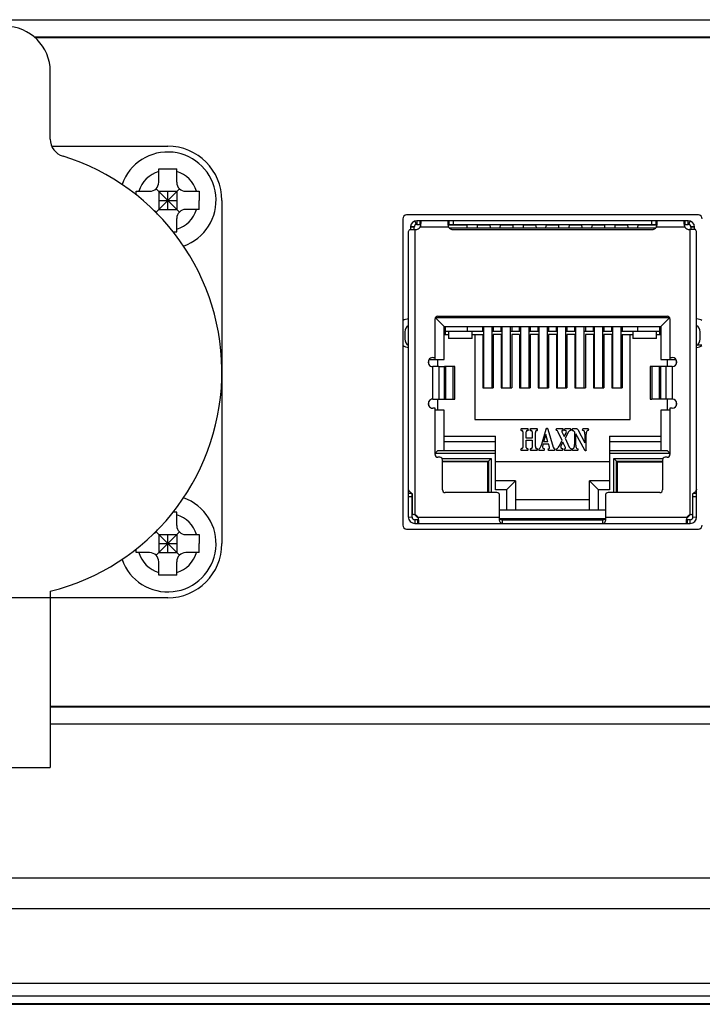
# Model space of a CAD drawing. Header units: millimetres. Extents: x 26 to 1030, y 460 to 962.
# Tile 2 of 15: x 96 to 134, y 522 to 577. Entities that reach past the tile are written whole.
import ezdxf

# ---------------------------------------------------------------- set-up
doc = ezdxf.new("R2010")
doc.units = ezdxf.units.MM
doc.header["$LTSCALE"] = 65.395
doc.layers.add('00_COMPONENTS', color=7, linetype='CONTINUOUS')

msp = doc.modelspace()

# ---------------------------------------------------------------- linework, layer by layer
at = {"layer": '00_COMPONENTS'}
for p, q in [((48.65, 576.95), (181.493, 576.95)), ((96.533, 575.995), (181.493, 575.995)), ((181.493, 575.95), (96.586, 575.95)), ((97.422, 570.344), (97.422, 574.084)), ((97.503, 569.95), (103.922, 569.95)), ((103.422, 567.95), (103.422, 568.69)), ((104.422, 567.95), (104.422, 568.69)), ((102.181, 567.45), (102.922, 567.45)), ((104.568, 566.303), (103.275, 567.596)), ((103.275, 566.303), (104.568, 567.596)), ((103.422, 567.45), (103.422, 566.45)), ((103.422, 567.45), (104.422, 567.45)), ((103.922, 566.45), (103.922, 567.45)), ((104.422, 567.45), (104.422, 566.45)), ((104.922, 567.45), (105.662, 567.45)), ((103.422, 566.95), (104.422, 566.95)), ((106.922, 566.95), (106.922, 547.95)), ((103.422, 566.45), (104.422, 566.45)), ((105.662, 566.45), (104.922, 566.45)), ((104.422, 565.209), (104.422, 565.95)), ((116.929, 565.925), (116.929, 548.975)), ((133.297, 566.142), (117.147, 566.142)), ((117.607, 565.804), (117.667, 565.613)), ((117.712, 565.82), (117.712, 565.62)), ((132.732, 565.82), (117.712, 565.82)), ((117.894, 565.62), (117.894, 565.82)), ((119.475, 565.82), (119.475, 565.62)), ((119.722, 565.82), (119.722, 565.62)), ((130.722, 565.62), (130.722, 565.82)), ((130.969, 565.62), (130.969, 565.82)), ((132.55, 565.82), (132.55, 565.62)), ((132.732, 565.62), (132.732, 565.82)), ((132.777, 565.612), (132.837, 565.803)), ((117.247, 549.42), (117.247, 565.2)), ((117.315, 565.335), (117.647, 565.335)), ((117.362, 565.47), (117.362, 565.335)), ((117.562, 565.47), (117.362, 565.47)), ((117.563, 565.484), (117.364, 565.503)), ((117.562, 565.335), (117.562, 565.47)), ((117.597, 565.335), (117.597, 549.544)), ((117.712, 565.62), (117.894, 565.62)), ((119.472, 565.47), (117.897, 565.47)), ((119.436, 565.59), (120.477, 565.59)), ((119.475, 565.62), (130.969, 565.62)), ((119.513, 565.42), (130.93, 565.42)), ((119.722, 565.335), (130.722, 565.335)), ((120.477, 565.59), (120.482, 565.42)), ((121.071, 565.42), (121.077, 565.59)), ((121.077, 565.59), (121.747, 565.59)), ((121.747, 565.59), (121.772, 565.42)), ((122.321, 565.42), (122.347, 565.59)), ((122.347, 565.59), (123.017, 565.59)), ((123.017, 565.59), (123.022, 565.42)), ((123.611, 565.42), (123.617, 565.59)), ((123.617, 565.59), (124.287, 565.59)), ((124.287, 565.59), (124.312, 565.42)), ((124.861, 565.42), (124.887, 565.59)), ((124.887, 565.59), (125.557, 565.59)), ((125.557, 565.59), (125.562, 565.42)), ((126.151, 565.42), (126.157, 565.59)), ((126.157, 565.59), (126.827, 565.59)), ((126.827, 565.59), (126.852, 565.42)), ((127.401, 565.42), (127.427, 565.59)), ((127.427, 565.59), (128.097, 565.59)), ((128.097, 565.59), (128.102, 565.42)), ((128.691, 565.42), (128.697, 565.59)), ((128.697, 565.59), (129.367, 565.59)), ((129.367, 565.59), (129.392, 565.42)), ((129.941, 565.42), (129.967, 565.59)), ((129.967, 565.59), (131.008, 565.59)), ((132.547, 565.47), (130.972, 565.47)), ((132.55, 565.62), (132.732, 565.62)), ((133.129, 565.335), (132.797, 565.335)), ((132.847, 549.544), (132.847, 565.335)), ((133.08, 565.503), (132.881, 565.484)), ((132.882, 565.47), (132.882, 565.335)), ((133.082, 565.47), (132.882, 565.47)), ((133.082, 565.335), (133.082, 565.47)), ((133.197, 549.42), (133.197, 565.2)), ((118.722, 558.14), (118.722, 560.383)), ((119.222, 559.97), (118.739, 560.452)), ((118.75, 560.47), (131.694, 560.47)), ((118.872, 560.533), (131.572, 560.533)), ((131.222, 559.97), (131.704, 560.452)), ((131.722, 560.383), (131.722, 558.14)), ((119.222, 558.14), (119.222, 559.97)), ((119.222, 559.97), (131.222, 559.97)), ((119.297, 559.52), (119.297, 559.97)), ((120.497, 559.97), (120.497, 559.71)), ((121.362, 559.71), (121.362, 559.97)), ((121.422, 556.57), (121.422, 559.97)), ((121.882, 556.57), (121.882, 559.97)), ((121.942, 559.97), (121.942, 559.71)), ((122.382, 559.71), (122.382, 559.97)), ((122.442, 556.57), (122.442, 559.97)), ((122.902, 556.57), (122.902, 559.97)), ((122.962, 559.97), (122.962, 559.71)), ((123.402, 559.71), (123.402, 559.97)), ((123.462, 556.57), (123.462, 559.97)), ((123.922, 556.57), (123.922, 559.97)), ((123.982, 559.97), (123.982, 559.71)), ((124.422, 559.71), (124.422, 559.97)), ((124.482, 556.57), (124.482, 559.97)), ((124.942, 556.57), (124.942, 559.97)), ((125.002, 559.97), (125.002, 559.71)), ((125.442, 559.71), (125.442, 559.97)), ((125.502, 556.57), (125.502, 559.97)), ((125.962, 556.57), (125.962, 559.97)), ((126.022, 559.97), (126.022, 559.71)), ((126.462, 559.71), (126.462, 559.97)), ((126.522, 556.57), (126.522, 559.97)), ((126.982, 556.57), (126.982, 559.97)), ((127.042, 559.97), (127.042, 559.71)), ((127.482, 559.71), (127.482, 559.97)), ((127.542, 556.57), (127.542, 559.97)), ((128.002, 556.57), (128.002, 559.97)), ((128.062, 559.97), (128.062, 559.71)), ((128.502, 559.71), (128.502, 559.97)), ((128.562, 556.57), (128.562, 559.97)), ((129.022, 556.57), (129.022, 559.97)), ((129.082, 559.97), (129.082, 559.71)), ((129.947, 559.71), (129.947, 559.97)), ((131.147, 559.97), (131.147, 559.52)), ((131.222, 559.97), (131.222, 558.14)), ((117.047, 559.67), (117.047, 559.27)), ((119.222, 559.52), (119.472, 559.52)), ((119.297, 559.71), (121.422, 559.71)), ((119.472, 559.71), (119.472, 559.31)), ((120.772, 559.31), (119.472, 559.31)), ((120.772, 559.31), (120.772, 559.71)), ((120.772, 559.52), (121.362, 559.52)), ((120.922, 559.52), (120.922, 554.82)), ((121.362, 559.52), (121.362, 556.57)), ((121.882, 559.71), (122.442, 559.71)), ((121.942, 559.52), (121.942, 556.57)), ((122.382, 559.52), (121.942, 559.52)), ((122.382, 559.52), (122.382, 556.57)), ((122.902, 559.71), (123.462, 559.71)), ((122.962, 559.52), (122.962, 556.57)), ((123.402, 559.52), (122.962, 559.52)), ((123.402, 559.52), (123.402, 556.57)), ((123.922, 559.71), (124.482, 559.71)), ((123.982, 559.52), (123.982, 556.57)), ((124.422, 559.52), (123.982, 559.52)), ((124.422, 559.52), (124.422, 556.57)), ((124.942, 559.71), (125.502, 559.71)), ((125.002, 559.52), (125.002, 556.57)), ((125.442, 559.52), (125.002, 559.52)), ((125.442, 559.52), (125.442, 556.57)), ((125.962, 559.71), (126.522, 559.71)), ((126.022, 559.52), (126.022, 556.57)), ((126.462, 559.52), (126.022, 559.52)), ((126.462, 559.52), (126.462, 556.57)), ((126.982, 559.71), (127.542, 559.71)), ((127.042, 559.52), (127.042, 556.57)), ((127.482, 559.52), (127.042, 559.52)), ((127.482, 559.52), (127.482, 556.57)), ((128.002, 559.71), (128.562, 559.71)), ((128.062, 559.52), (128.062, 556.57)), ((128.502, 559.52), (128.062, 559.52)), ((128.502, 559.52), (128.502, 556.57)), ((129.022, 559.71), (131.147, 559.71)), ((129.082, 559.52), (129.082, 556.57)), ((129.082, 559.52), (129.672, 559.52)), ((129.522, 554.82), (129.522, 559.52)), ((129.672, 559.71), (129.672, 559.31)), ((130.972, 559.31), (129.672, 559.31)), ((130.972, 559.31), (130.972, 559.71)), ((130.972, 559.52), (131.222, 559.52)), ((133.397, 559.27), (133.397, 559.67)), ((133.236, 558.95), (133.497, 558.95)), ((118.372, 557.876), (118.372, 558.113)), ((118.388, 558.14), (119.222, 558.14)), ((118.591, 558.245), (118.722, 558.245)), ((118.872, 557.745), (118.872, 558.14)), ((131.222, 558.14), (132.056, 558.14)), ((131.572, 558.14), (131.572, 557.745)), ((131.722, 558.245), (131.852, 558.245)), ((132.072, 558.113), (132.072, 557.876)), ((118.591, 555.945), (118.591, 557.745)), ((118.872, 557.745), (118.591, 557.745)), ((118.938, 557.745), (118.872, 557.745)), ((118.938, 557.745), (118.938, 555.945)), ((118.938, 557.745), (119.245, 557.745)), ((119.245, 555.945), (119.245, 557.745)), ((119.822, 557.745), (119.245, 557.745)), ((119.298, 557.745), (119.298, 555.945)), ((119.732, 555.945), (119.732, 557.745)), ((119.822, 555.945), (119.822, 557.745)), ((130.622, 557.745), (130.622, 555.945)), ((130.711, 557.745), (130.622, 557.745)), ((130.711, 557.745), (130.711, 555.945)), ((131.852, 557.745), (130.711, 557.745)), ((131.146, 555.945), (131.146, 557.745)), ((131.199, 557.745), (131.199, 555.945)), ((131.506, 555.945), (131.506, 557.745)), ((131.852, 557.745), (131.852, 555.945)), ((121.362, 556.57), (121.942, 556.57)), ((122.382, 556.57), (122.962, 556.57)), ((123.402, 556.57), (123.982, 556.57)), ((124.422, 556.57), (125.002, 556.57)), ((125.442, 556.57), (126.022, 556.57)), ((126.462, 556.57), (127.042, 556.57)), ((127.482, 556.57), (128.062, 556.57)), ((128.502, 556.57), (129.082, 556.57)), ((118.591, 555.945), (118.872, 555.945)), ((118.872, 555.34), (118.872, 555.945)), ((118.872, 555.945), (118.938, 555.945)), ((118.938, 555.945), (119.245, 555.945)), ((119.245, 555.945), (119.822, 555.945)), ((130.622, 555.945), (130.711, 555.945)), ((131.852, 555.945), (130.711, 555.945)), ((131.572, 555.945), (131.572, 555.34)), ((118.372, 555.576), (118.372, 555.813)), ((118.722, 555.445), (118.591, 555.445)), ((118.722, 552.877), (118.722, 555.445)), ((131.852, 555.445), (131.722, 555.445)), ((131.722, 555.445), (131.722, 552.877)), ((132.072, 555.813), (132.072, 555.576)), ((119.222, 555.34), (118.722, 555.34)), ((119.222, 553.1), (119.222, 555.34)), ((120.922, 554.82), (129.522, 554.82)), ((131.722, 555.34), (131.222, 555.34)), ((131.222, 555.34), (131.222, 553.1)), ((123.47, 554.279), (123.47, 554.229)), ((123.86, 554.297), (123.484, 554.297)), ((123.879, 554.228), (123.879, 554.285)), ((123.982, 554.285), (123.982, 554.228)), ((124.378, 554.297), (124.001, 554.297)), ((124.392, 554.229), (124.392, 554.279)), ((124.623, 553.449), (124.867, 554.288)), ((124.871, 554.304), (124.867, 554.288)), ((124.94, 554.319), (124.891, 554.32)), ((124.95, 554.319), (124.94, 554.319)), ((124.964, 554.292), (125.256, 553.294)), ((125.428, 554.272), (125.428, 554.224)), ((125.792, 554.297), (125.436, 554.297)), ((125.815, 554.272), (125.81, 554.293)), ((125.815, 554.24), (125.815, 554.272)), ((125.885, 554.29), (125.884, 554.271)), ((125.884, 554.271), (125.884, 554.239)), ((126.219, 554.297), (125.914, 554.297)), ((126.219, 554.297), (126.228, 554.288)), ((126.229, 554.272), (126.228, 554.288)), ((126.229, 554.224), (126.229, 554.272)), ((126.31, 554.274), (126.31, 554.24)), ((126.568, 554.297), (126.323, 554.297)), ((126.888, 554.275), (126.888, 554.242)), ((127.196, 554.297), (126.904, 554.297)), ((127.212, 554.233), (127.212, 554.275)), ((119.222, 553.89), (122.072, 553.89)), ((122.072, 550.92), (122.072, 553.89)), ((123.47, 554.229), (123.482, 554.211)), ((123.482, 554.212), (123.512, 554.209)), ((123.512, 554.209), (123.534, 554.208)), ((123.579, 554.14), (123.579, 553.277)), ((123.77, 554.096), (123.771, 554.14)), ((123.77, 553.781), (123.77, 554.096)), ((124.091, 553.781), (123.77, 553.781)), ((123.82, 554.208), (123.861, 554.212)), ((124, 554.212), (124.042, 554.208)), ((124.091, 554.14), (124.091, 554.096)), ((124.091, 554.096), (124.091, 553.781)), ((124.282, 553.323), (124.282, 554.094)), ((124.328, 554.208), (124.35, 554.209)), ((124.35, 554.209), (124.38, 554.212)), ((124.392, 554.229), (124.38, 554.212)), ((124.85, 553.993), (124.732, 553.576)), ((124.968, 553.576), (124.85, 553.993)), ((125.428, 554.224), (125.433, 554.212)), ((125.757, 553.651), (125.527, 554.127)), ((125.744, 554.139), (125.873, 553.87)), ((125.761, 554.211), (125.808, 554.212)), ((125.815, 554.24), (125.808, 554.212)), ((125.873, 553.87), (125.969, 554.056)), ((126.109, 554.14), (125.914, 553.785)), ((125.914, 553.785), (126.149, 553.292)), ((126.229, 554.224), (126.218, 554.212)), ((126.318, 554.216), (126.31, 554.24)), ((126.318, 554.216), (126.335, 554.212)), ((126.436, 554.128), (126.436, 553.436)), ((127.009, 553.116), (126.508, 554.032)), ((126.508, 553.407), (126.508, 554.032)), ((126.619, 554.261), (127.014, 553.533)), ((127.014, 554), (127.014, 553.533)), ((127.086, 553.116), (127.086, 553.999)), ((127.182, 554.206), (127.165, 554.202)), ((127.212, 554.233), (127.205, 554.212)), ((128.372, 553.89), (131.222, 553.89)), ((128.372, 553.89), (128.372, 550.92)), ((122.072, 553.59), (119.222, 553.59)), ((123.47, 553.188), (123.482, 553.205)), ((123.47, 553.188), (123.47, 553.138)), ((123.512, 553.208), (123.482, 553.205)), ((123.534, 553.209), (123.512, 553.208)), ((123.77, 553.322), (123.77, 553.674)), ((123.77, 553.674), (124.091, 553.674)), ((123.771, 553.278), (123.77, 553.322)), ((123.861, 553.205), (123.82, 553.208)), ((123.879, 553.132), (123.879, 553.188)), ((123.982, 553.188), (123.982, 553.132)), ((124.042, 553.208), (124, 553.205)), ((124.091, 553.674), (124.091, 553.322)), ((124.091, 553.322), (124.091, 553.278)), ((124.351, 553.208), (124.328, 553.209)), ((124.382, 553.205), (124.351, 553.208)), ((124.382, 553.205), (124.392, 553.187)), ((124.392, 553.138), (124.392, 553.187)), ((124.466, 553.189), (124.478, 553.205)), ((124.466, 553.189), (124.466, 553.126)), ((124.478, 553.205), (124.508, 553.222)), ((124.702, 553.468), (124.679, 553.384)), ((124.702, 553.468), (125, 553.468)), ((124.705, 553.229), (124.786, 553.198)), ((124.968, 553.576), (124.732, 553.576)), ((124.787, 553.184), (124.786, 553.198)), ((124.787, 553.129), (124.787, 553.184)), ((124.98, 553.2), (124.975, 553.18)), ((124.975, 553.18), (124.975, 553.144)), ((124.989, 553.205), (124.98, 553.2)), ((124.989, 553.205), (125.036, 553.215)), ((125.051, 553.294), (125, 553.468)), ((125.051, 553.294), (125.055, 553.28)), ((125.357, 553.185), (125.352, 553.205)), ((125.357, 553.141), (125.357, 553.185)), ((125.586, 553.336), (125.757, 553.651)), ((125.796, 553.565), (125.691, 553.368)), ((125.791, 553.2), (125.777, 553.205)), ((125.792, 553.18), (125.791, 553.2)), ((125.792, 553.144), (125.792, 553.18)), ((125.918, 553.312), (125.796, 553.565)), ((125.866, 553.195), (125.876, 553.205)), ((125.866, 553.195), (125.866, 553.137)), ((125.876, 553.205), (125.922, 553.212)), ((125.942, 553.239), (125.942, 553.242)), ((126.262, 553.205), (126.25, 553.21)), ((126.267, 553.134), (126.267, 553.18)), ((126.311, 553.192), (126.31, 553.143)), ((126.311, 553.192), (126.323, 553.205)), ((126.323, 553.205), (126.368, 553.218)), ((126.575, 553.217), (126.624, 553.205)), ((126.634, 553.144), (126.634, 553.183)), ((131.222, 553.59), (128.372, 553.59)), ((118.722, 552.95), (118.872, 553.1)), ((118.722, 552.95), (122.072, 552.95)), ((118.872, 553.1), (122.072, 553.1)), ((118.982, 552.727), (118.872, 552.727)), ((119.099, 552.67), (121.832, 552.67)), ((121.682, 552.52), (121.832, 552.67)), ((121.832, 552.67), (121.832, 550.77)), ((123.484, 553.12), (123.86, 553.12)), ((123.879, 553.132), (123.86, 553.12)), ((124.001, 553.12), (123.982, 553.132)), ((124.001, 553.12), (124.38, 553.12)), ((124.466, 553.126), (124.477, 553.12)), ((124.477, 553.12), (124.49, 553.12)), ((124.49, 553.12), (124.76, 553.12)), ((124.995, 553.12), (125.34, 553.12)), ((125.428, 553.174), (125.428, 553.147)), ((125.442, 553.12), (125.779, 553.12)), ((125.791, 553.132), (125.779, 553.12)), ((125.791, 553.132), (125.792, 553.144)), ((125.877, 553.12), (125.866, 553.137)), ((125.877, 553.12), (126.256, 553.12)), ((126.267, 553.134), (126.256, 553.12)), ((126.324, 553.12), (126.621, 553.12)), ((127.017, 553.104), (127.009, 553.116)), ((127.031, 553.097), (127.017, 553.104)), ((127.031, 553.097), (127.069, 553.097)), ((128.372, 553.1), (131.572, 553.1)), ((128.372, 552.95), (131.722, 552.95)), ((128.762, 552.52), (128.612, 552.67)), ((128.612, 552.67), (131.344, 552.67)), ((128.612, 550.77), (128.612, 552.67)), ((131.572, 552.727), (131.462, 552.727)), ((131.572, 553.1), (131.722, 552.95)), ((119.132, 550.92), (119.132, 552.577)), ((119.132, 552.52), (121.682, 552.52)), ((121.632, 552.47), (119.132, 552.47)), ((119.548, 552.47), (119.582, 552.52)), ((119.582, 552.47), (119.582, 552.52)), ((120.616, 552.47), (120.582, 552.52)), ((120.582, 552.52), (120.582, 552.47)), ((121.632, 552.47), (121.632, 550.77)), ((121.682, 552.464), (121.632, 552.464)), ((121.678, 552.464), (121.682, 552.52)), ((121.682, 552.52), (121.682, 550.77)), ((122.072, 552.5), (128.372, 552.5)), ((128.762, 552.52), (131.312, 552.52)), ((128.762, 550.77), (128.762, 552.52)), ((128.762, 552.519), (128.766, 552.464)), ((128.812, 552.464), (128.762, 552.464)), ((128.812, 552.47), (131.312, 552.47)), ((128.812, 550.77), (128.812, 552.47)), ((129.828, 552.47), (129.862, 552.52)), ((129.862, 552.47), (129.862, 552.52)), ((130.896, 552.47), (130.862, 552.52)), ((130.862, 552.52), (130.862, 552.47)), ((131.312, 552.577), (131.312, 550.92)), ((123.172, 551.42), (122.072, 551.42)), ((123.172, 551.42), (122.672, 550.92)), ((123.172, 551.42), (123.172, 549.82)), ((127.272, 551.42), (127.772, 550.92)), ((128.372, 551.42), (127.272, 551.42)), ((127.272, 549.82), (127.272, 551.42)), ((117.247, 550.747), (117.413, 550.747)), ((117.447, 550.535), (117.247, 550.535)), ((117.447, 549.42), (117.447, 550.724)), ((117.476, 549.554), (117.476, 550.704)), ((122.142, 550.77), (119.282, 550.77)), ((122.672, 550.92), (122.072, 550.92)), ((122.292, 549.22), (122.292, 550.62)), ((122.672, 550.92), (122.672, 549.82)), ((128.372, 550.92), (127.772, 550.92)), ((127.772, 549.82), (127.772, 550.92)), ((128.152, 550.62), (128.152, 549.22)), ((131.162, 550.77), (128.302, 550.77)), ((132.967, 550.704), (132.967, 549.554)), ((132.997, 549.42), (132.997, 550.724)), ((133.197, 550.535), (132.997, 550.535)), ((133.03, 550.747), (133.197, 550.747)), ((123.172, 550.4), (127.272, 550.4)), ((104.422, 548.95), (104.422, 549.69)), ((117.447, 549.41), (117.247, 549.398)), ((117.772, 549.42), (122.292, 549.42)), ((122.292, 549.82), (122.672, 549.82)), ((122.672, 549.82), (127.772, 549.82)), ((127.772, 549.82), (128.152, 549.82)), ((128.152, 549.42), (132.672, 549.42)), ((132.997, 549.807), (132.967, 549.807)), ((133.196, 549.398), (132.996, 549.41)), ((117.597, 549.27), (117.597, 549.07)), ((117.769, 549.27), (117.597, 549.27)), ((117.597, 549.07), (132.847, 549.07)), ((117.769, 549.07), (117.769, 549.27)), ((128.148, 549.32), (122.296, 549.32)), ((122.442, 549.27), (122.442, 549.07)), ((122.442, 549.27), (128.002, 549.27)), ((128.002, 549.07), (128.002, 549.27)), ((132.847, 549.27), (132.675, 549.27)), ((132.675, 549.27), (132.675, 549.07)), ((132.847, 549.07), (132.847, 549.27)), ((104.568, 547.303), (103.275, 548.596)), ((103.275, 547.303), (104.568, 548.596)), ((103.422, 548.45), (103.422, 547.45)), ((103.422, 548.45), (104.422, 548.45)), ((103.922, 547.45), (103.922, 548.45)), ((104.422, 548.45), (104.422, 547.45)), ((104.922, 548.45), (105.662, 548.45)), ((117.147, 548.757), (133.297, 548.757)), ((103.422, 547.95), (104.422, 547.95)), ((102.922, 547.45), (102.181, 547.45)), ((103.422, 547.45), (104.422, 547.45)), ((105.662, 547.45), (104.922, 547.45)), ((103.422, 546.209), (103.422, 546.95)), ((104.422, 546.209), (104.422, 546.95)), ((97.422, 545.315), (97.422, 535.558)), ((97.422, 544.95), (91.422, 544.95)), ((103.922, 544.95), (97.422, 544.95)), ((97.422, 538.95), (181.493, 538.95)), ((181.493, 538.904), (97.422, 538.904)), ((181.493, 537.95), (97.422, 537.95)), ((91.422, 535.558), (97.422, 535.558)), ((45.496, 529.444), (196.148, 529.444)), ((45.496, 527.747), (196.148, 527.747)), ((194.707, 523.599), (46.936, 523.599)), ((194.707, 522.899), (46.936, 522.899)), ((199.82, 522.471), (41.823, 522.471)), ((42.064, 522.45), (199.579, 522.45))]:
    msp.add_line(p, q, dxfattribs=at)
for centre, radius, start, end in [((94.922, 574.084), 2.5, 0, 90), ((98.422, 570.344), 1, 180, 252.7647), ((103.922, 566.95), 2.675, 289.0512, 160.9535), ((103.922, 566.95), 3, 0, 90), ((94.422, 557.45), 12.5, 283.8865, 72.7647), ((103.922, 566.95), 1.675, 107.368, 162.632), ((103.922, 566.95), 1.675, 17.368, 72.632), ((102.922, 567.95), 0.5, 270, 0), ((104.922, 567.95), 0.5, 180, 270), ((90.736, 566.957), 14.935, 358.0525, 359.971), ((102.922, 565.95), 0.5, 28.296, 61.7185), ((103.922, 566.95), 1.675, 287.368, 342.632), ((104.922, 565.95), 0.5, 90, 180), ((117.147, 565.925), 0.217, 90, 180), ((117.712, 565.47), 0.35, 89.9997, 174.4704), ((132.732, 565.47), 0.35, 359.9997, 89.9997), ((133.297, 565.925), 0.217, 0, 90), ((104.07, 575.951), 10.748, 270.8237, 271.875), ((117.712, 565.47), 0.35, 174.4736, 179.9958), ((117.712, 565.47), 0.15, 89.9997, 179.9997), ((117.647, 565.635), 0.3, 269.9997, 326.4909), ((117.209, 565.74), 0.74, 349.6396, 350.6708), ((120.16, 565.74), 0.74, 189.33, 190.359), ((119.722, 565.635), 0.3, 213.5085, 269.9997), ((130.722, 565.635), 0.3, 269.9997, 326.4909), ((130.284, 565.739), 0.74, 349.6396, 350.6708), ((133.235, 565.74), 0.74, 189.33, 190.359), ((132.797, 565.635), 0.3, 213.5085, 269.9997), ((132.732, 565.47), 0.15, 359.9997, 89.9997), ((117.347, 559.6), 0.8, 97.1807, 119.9946), ((118.872, 560.383), 0.15, 89.9997, 179.9997), ((131.572, 560.383), 0.15, 359.9997, 89.9997), ((133.097, 559.6), 0.8, 59.9966, 82.8006), ((117.447, 559.67), 0.4, 120, 179.9997), ((132.997, 559.67), 0.4, 359.9997, 59.9994), ((117.447, 559.27), 0.4, 179.9997, 239.9994), ((132.997, 559.27), 0.4, 300, 359.9997), ((117.347, 559.6), 0.8, 240.0054, 262.8188), ((133.097, 559.6), 0.8, 277.1989, 300.0034), ((118.591, 557.995), 0.25, 89.9997, 269.9997), ((131.852, 557.995), 0.25, 269.9997, 89.9997), ((118.591, 555.695), 0.25, 89.9997, 269.9997), ((131.852, 555.695), 0.25, 269.9997, 89.9997), ((126.1, 554.597), 0.404, 282.6004, 284.2219), ((118.872, 552.877), 0.15, 179.9997, 269.9997), ((118.982, 552.577), 0.15, 359.9997, 89.9997), ((131.462, 552.577), 0.15, 89.9997, 179.9997), ((131.572, 552.877), 0.15, 269.9997, 359.9997), ((103.922, 547.95), 2.675, 199.061, 70.9644), ((118.372, 552.094), 1.654, 235.4973, 235.9596), ((118.571, 552.389), 2.009, 235.9802, 236.9962), ((119.282, 550.92), 0.15, 179.9997, 269.9997), ((122.142, 550.62), 0.15, 359.9997, 89.9997), ((128.302, 550.62), 0.15, 89.9997, 179.9997), ((131.162, 550.92), 0.15, 269.9997, 359.9997), ((131.873, 552.389), 2.009, 303.0034, 304.0192), ((132.034, 552.148), 1.72, 304.0436, 304.1652), ((104.07, 538.953), 10.743, 88.1248, 89.1746), ((103.922, 547.95), 1.675, 17.368, 72.632), ((117.597, 549.42), 0.35, 179.9997, 269.9998), ((117.597, 549.42), 0.15, 179.9997, 270), ((117.522, 549.254), 0.3, 33.5085, 75.5222), ((118.037, 549.82), 0.5, 214.6768, 239.5054), ((117.196, 549.187), 0.621, 18.9652, 21.9787), ((133.248, 549.187), 0.622, 158.0206, 161.0304), ((132.407, 549.82), 0.5, 300.4989, 325.3216), ((132.922, 549.254), 0.3, 104.4772, 146.4909), ((132.847, 549.42), 0.35, 269.9997, 359.9997), ((132.847, 549.42), 0.15, 269.9996, 359.9997), ((104.922, 548.95), 0.5, 180, 270), ((117.147, 548.975), 0.217, 180, 270), ((117.083, 549.15), 0.74, 9.3301, 10.3594), ((133.36, 549.15), 0.74, 169.6391, 170.6698), ((133.297, 548.975), 0.217, 270, 0), ((102.922, 548.95), 0.5, 298.2314, 331.7743), ((103.922, 547.95), 3, 270, 0), ((90.736, 547.957), 14.935, 358.0525, 359.971), ((103.922, 547.95), 1.675, 197.368, 252.632), ((102.922, 546.95), 0.5, 0, 90), ((103.922, 547.95), 1.675, 287.368, 342.632), ((104.922, 546.95), 0.5, 90, 180)]:
    msp.add_arc(centre, radius, start, end, dxfattribs=at)
for points, knots in [([(103.422, 568.69), (103.588, 568.696), (103.922, 568.698), (104.255, 568.696), (104.422, 568.69)], [0, 0, 0, 0, 0.5, 1, 1, 1, 1]), ([(105.662, 567.45), (105.665, 567.366), (105.667, 567.2), (105.671, 567.033), (105.671, 566.95)], [0, 0, 0, 0, 0.499961, 1, 1, 1, 1]), ([(117.947, 565.715), (117.947, 565.73), (117.945, 565.757), (117.937, 565.791), (117.92, 565.816), (117.902, 565.82), (117.894, 565.82)], [0, 0, 0, 0, 0.349275, 0.614518, 0.811931, 1, 1, 1, 1]), ([(117.938, 565.62), (117.94, 565.628), (117.944, 565.66), (117.947, 565.691), (117.947, 565.715)], [0, 0, 0, 0, 0.271154, 1, 1, 1, 1]), ([(119.475, 565.82), (119.467, 565.82), (119.449, 565.816), (119.431, 565.791), (119.423, 565.757), (119.422, 565.73), (119.422, 565.715)], [0, 0, 0, 0, 0.188081, 0.385487, 0.650727, 1, 1, 1, 1]), ([(119.422, 565.715), (119.422, 565.707), (119.423, 565.676), (119.426, 565.644), (119.43, 565.62)], [0, 0, 0, 0, 0.227281, 1, 1, 1, 1]), ([(131.022, 565.714), (131.022, 565.73), (131.02, 565.756), (131.012, 565.791), (130.995, 565.815), (130.977, 565.82), (130.969, 565.82)], [0, 0, 0, 0, 0.349275, 0.614518, 0.811931, 1, 1, 1, 1]), ([(131.013, 565.62), (131.015, 565.628), (131.019, 565.66), (131.022, 565.691), (131.022, 565.714)], [0, 0, 0, 0, 0.271154, 1, 1, 1, 1]), ([(132.55, 565.82), (132.542, 565.82), (132.524, 565.815), (132.506, 565.791), (132.498, 565.756), (132.497, 565.73), (132.497, 565.714)], [0, 0, 0, 0, 0.188081, 0.385487, 0.650727, 1, 1, 1, 1]), ([(132.497, 565.714), (132.497, 565.707), (132.498, 565.675), (132.501, 565.644), (132.505, 565.62)], [0, 0, 0, 0, 0.227281, 1, 1, 1, 1]), ([(117.247, 565.2), (117.247, 565.223), (117.262, 565.275), (117.295, 565.315), (117.315, 565.335)], [0, 0, 0, 0, 0.452688, 1, 1, 1, 1]), ([(117.936, 565.606), (117.934, 565.609), (117.922, 565.618), (117.906, 565.62), (117.894, 565.62)], [0, 0, 0, 0, 0.225515, 1, 1, 1, 1]), ([(117.897, 565.47), (117.902, 565.481), (117.918, 565.525), (117.93, 565.572), (117.936, 565.607)], [0, 0, 0, 0, 0.255804, 1, 1, 1, 1]), ([(119.475, 565.62), (119.47, 565.62), (119.456, 565.619), (119.44, 565.614), (119.433, 565.606)], [0, 0, 0, 0, 0.286564, 1, 1, 1, 1]), ([(119.433, 565.607), (119.435, 565.595), (119.444, 565.549), (119.458, 565.503), (119.472, 565.47)], [0, 0, 0, 0, 0.241434, 1, 1, 1, 1]), ([(131.011, 565.606), (131.009, 565.609), (130.997, 565.618), (130.981, 565.62), (130.969, 565.62)], [0, 0, 0, 0, 0.225515, 1, 1, 1, 1]), ([(130.972, 565.47), (130.977, 565.481), (130.993, 565.525), (131.005, 565.572), (131.011, 565.606)], [0, 0, 0, 0, 0.255804, 1, 1, 1, 1]), ([(132.55, 565.62), (132.545, 565.62), (132.531, 565.619), (132.515, 565.614), (132.508, 565.606)], [0, 0, 0, 0, 0.286564, 1, 1, 1, 1]), ([(132.508, 565.606), (132.51, 565.595), (132.519, 565.549), (132.533, 565.503), (132.547, 565.47)], [0, 0, 0, 0, 0.241434, 1, 1, 1, 1]), ([(133.197, 565.2), (133.197, 565.223), (133.182, 565.275), (133.148, 565.315), (133.129, 565.335)], [0, 0, 0, 0, 0.452689, 1, 1, 1, 1]), ([(117.436, 550.731), (117.409, 550.75), (117.36, 550.785), (117.299, 550.842), (117.258, 550.901), (117.247, 550.945), (117.247, 550.965)], [0, 0, 0, 0, 0.313512, 0.583296, 0.807537, 1, 1, 1, 1]), ([(133.197, 550.965), (133.197, 550.944), (133.185, 550.9), (133.142, 550.839), (133.078, 550.781), (133.028, 550.744), (133, 550.726)], [0, 0, 0, 0, 0.191248, 0.415275, 0.685748, 1, 1, 1, 1]), ([(117.597, 549.544), (117.587, 549.546), (117.547, 549.551), (117.506, 549.554), (117.476, 549.554)], [0, 0, 0, 0, 0.254938, 1, 1, 1, 1]), ([(117.811, 549.283), (117.809, 549.291), (117.802, 549.327), (117.792, 549.363), (117.783, 549.389)], [0, 0, 0, 0, 0.241949, 1, 1, 1, 1]), ([(132.66, 549.389), (132.657, 549.38), (132.646, 549.345), (132.637, 549.309), (132.633, 549.283)], [0, 0, 0, 0, 0.256415, 1, 1, 1, 1]), ([(132.967, 549.554), (132.957, 549.554), (132.917, 549.553), (132.877, 549.549), (132.847, 549.544)], [0, 0, 0, 0, 0.243254, 1, 1, 1, 1]), ([(117.811, 549.283), (117.809, 549.28), (117.796, 549.271), (117.781, 549.27), (117.769, 549.27)], [0, 0, 0, 0, 0.225501, 1, 1, 1, 1]), ([(117.769, 549.07), (117.777, 549.07), (117.795, 549.074), (117.812, 549.098), (117.82, 549.133), (117.822, 549.159), (117.822, 549.175)], [0, 0, 0, 0, 0.18808, 0.385483, 0.650725, 1, 1, 1, 1]), ([(117.822, 549.175), (117.822, 549.182), (117.821, 549.214), (117.817, 549.245), (117.813, 549.27)], [0, 0, 0, 0, 0.227285, 1, 1, 1, 1]), ([(122.292, 549.22), (122.292, 549.2), (122.299, 549.162), (122.332, 549.112), (122.381, 549.078), (122.421, 549.07), (122.442, 549.07)], [0, 0, 0, 0, 0.245894, 0.489654, 0.738287, 1, 1, 1, 1]), ([(122.442, 549.27), (122.41, 549.27), (122.364, 549.275), (122.316, 549.297), (122.3, 549.312), (122.296, 549.32)], [0, 0, 0, 0, 0.606745, 0.831786, 1, 1, 1, 1]), ([(128.148, 549.32), (128.143, 549.31), (128.123, 549.294), (128.074, 549.274), (128.031, 549.27), (128.002, 549.27)], [0, 0, 0, 0, 0.203455, 0.447995, 1, 1, 1, 1]), ([(128.002, 549.07), (128.036, 549.07), (128.092, 549.09), (128.133, 549.142), (128.149, 549.183), (128.151, 549.207), (128.152, 549.22)], [0, 0, 0, 0, 0.442026, 0.694541, 0.837108, 1, 1, 1, 1]), ([(132.63, 549.269), (132.629, 549.261), (132.624, 549.23), (132.622, 549.198), (132.622, 549.175)], [0, 0, 0, 0, 0.27116, 1, 1, 1, 1]), ([(132.622, 549.175), (132.622, 549.159), (132.623, 549.133), (132.631, 549.098), (132.649, 549.074), (132.666, 549.07), (132.675, 549.07)], [0, 0, 0, 0, 0.349275, 0.614515, 0.811927, 1, 1, 1, 1]), ([(132.633, 549.283), (132.635, 549.28), (132.647, 549.271), (132.663, 549.27), (132.675, 549.27)], [0, 0, 0, 0, 0.225511, 1, 1, 1, 1]), ([(105.662, 548.45), (105.665, 548.366), (105.667, 548.2), (105.671, 548.033), (105.671, 547.95)], [0, 0, 0, 0, 0.499961, 1, 1, 1, 1]), ([(104.422, 546.209), (104.255, 546.203), (103.922, 546.201), (103.588, 546.203), (103.422, 546.209)], [0, 0, 0, 0, 0.5, 1, 1, 1, 1])]:
    msp.add_open_spline(points, degree=3, knots=knots, dxfattribs=at)
for points in [[(102.177, 567.252), (102.178, 567.318), (102.179, 567.384), (102.181, 567.45)], [(123.47, 554.279), (123.47, 554.291), (123.474, 554.297), (123.484, 554.297)], [(123.86, 554.297), (123.873, 554.297), (123.879, 554.293), (123.879, 554.285)], [(123.982, 554.285), (123.982, 554.293), (123.988, 554.297), (124.001, 554.297)], [(124.378, 554.297), (124.387, 554.297), (124.392, 554.291), (124.392, 554.279)], [(124.871, 554.304), (124.873, 554.311), (124.877, 554.316), (124.882, 554.318)], [(124.882, 554.318), (124.884, 554.319), (124.887, 554.32), (124.891, 554.32)], [(124.95, 554.319), (124.954, 554.316), (124.959, 554.308), (124.964, 554.292)], [(125.428, 554.272), (125.428, 554.288), (125.43, 554.297), (125.436, 554.297)], [(125.792, 554.297), (125.801, 554.297), (125.807, 554.296), (125.81, 554.293)], [(125.885, 554.29), (125.887, 554.295), (125.896, 554.297), (125.914, 554.297)], [(126.31, 554.274), (126.31, 554.289), (126.314, 554.297), (126.323, 554.297)], [(126.568, 554.297), (126.585, 554.297), (126.596, 554.294), (126.602, 554.289)], [(126.602, 554.289), (126.604, 554.287), (126.61, 554.277), (126.619, 554.261)], [(126.888, 554.275), (126.888, 554.289), (126.893, 554.297), (126.904, 554.297)], [(127.196, 554.297), (127.206, 554.297), (127.212, 554.289), (127.212, 554.275)], [(123.568, 554.192), (123.561, 554.201), (123.55, 554.206), (123.534, 554.208)], [(123.579, 554.14), (123.579, 554.165), (123.575, 554.183), (123.568, 554.192)], [(123.783, 554.195), (123.776, 554.187), (123.772, 554.168), (123.771, 554.14)], [(123.82, 554.208), (123.803, 554.207), (123.791, 554.203), (123.783, 554.195)], [(123.879, 554.228), (123.879, 554.218), (123.873, 554.212), (123.861, 554.212)], [(124, 554.212), (123.988, 554.213), (123.982, 554.218), (123.982, 554.228)], [(124.078, 554.194), (124.071, 554.202), (124.058, 554.207), (124.042, 554.208)], [(124.091, 554.14), (124.091, 554.167), (124.086, 554.185), (124.078, 554.194)], [(124.291, 554.188), (124.285, 554.177), (124.282, 554.146), (124.282, 554.094)], [(124.319, 554.206), (124.305, 554.204), (124.296, 554.196), (124.291, 554.188)], [(124.328, 554.208), (124.325, 554.207), (124.322, 554.207), (124.319, 554.206)], [(125.463, 554.208), (125.444, 554.209), (125.434, 554.21), (125.433, 554.212)], [(125.527, 554.127), (125.501, 554.18), (125.48, 554.207), (125.463, 554.208)], [(125.761, 554.211), (125.741, 554.211), (125.731, 554.2), (125.731, 554.179)], [(125.731, 554.179), (125.731, 554.169), (125.735, 554.156), (125.744, 554.139)], [(125.894, 554.212), (125.887, 554.213), (125.884, 554.223), (125.884, 554.239)], [(125.922, 554.209), (125.909, 554.209), (125.9, 554.21), (125.894, 554.212)], [(125.993, 554.136), (125.993, 554.184), (125.969, 554.209), (125.922, 554.209)], [(125.969, 554.056), (125.985, 554.086), (125.993, 554.113), (125.993, 554.136)], [(126.144, 554.179), (126.128, 554.165), (126.116, 554.152), (126.109, 554.14)], [(126.188, 554.203), (126.175, 554.2), (126.161, 554.192), (126.144, 554.179)], [(126.218, 554.212), (126.215, 554.21), (126.209, 554.208), (126.199, 554.206)], [(126.436, 554.128), (126.41, 554.176), (126.376, 554.204), (126.335, 554.212)], [(126.895, 554.213), (126.89, 554.218), (126.888, 554.228), (126.888, 554.242)], [(126.899, 554.211), (126.897, 554.212), (126.896, 554.213), (126.895, 554.213)], [(126.926, 554.207), (126.913, 554.208), (126.904, 554.209), (126.899, 554.211)], [(126.971, 554.186), (126.958, 554.198), (126.942, 554.205), (126.926, 554.207)], [(127.002, 554.135), (126.994, 554.157), (126.984, 554.174), (126.971, 554.186)], [(127.014, 554), (127.014, 554.068), (127.01, 554.112), (127.002, 554.135)], [(127.165, 554.202), (127.112, 554.189), (127.086, 554.122), (127.086, 553.999)], [(127.205, 554.212), (127.203, 554.211), (127.195, 554.209), (127.182, 554.206)], [(123.534, 553.209), (123.537, 553.209), (123.54, 553.21), (123.542, 553.21)], [(123.542, 553.21), (123.555, 553.213), (123.564, 553.219), (123.57, 553.227)], [(123.57, 553.227), (123.576, 553.236), (123.579, 553.253), (123.579, 553.277)], [(123.771, 553.278), (123.772, 553.25), (123.775, 553.232), (123.783, 553.223)], [(123.783, 553.223), (123.792, 553.214), (123.804, 553.209), (123.82, 553.208)], [(123.861, 553.205), (123.873, 553.204), (123.879, 553.198), (123.879, 553.188)], [(123.982, 553.188), (123.982, 553.198), (123.988, 553.204), (124, 553.205)], [(124.042, 553.208), (124.057, 553.21), (124.069, 553.214), (124.077, 553.223)], [(124.077, 553.223), (124.086, 553.232), (124.09, 553.25), (124.091, 553.278)], [(124.282, 553.323), (124.282, 553.268), (124.286, 553.236), (124.293, 553.226)], [(124.293, 553.226), (124.299, 553.216), (124.311, 553.21), (124.328, 553.209)], [(124.508, 553.222), (124.547, 553.244), (124.585, 553.32), (124.623, 553.449)], [(124.679, 553.384), (124.671, 553.354), (124.667, 553.328), (124.667, 553.308)], [(124.667, 553.308), (124.667, 553.288), (124.671, 553.272), (124.679, 553.256)], [(124.679, 553.256), (124.688, 553.24), (124.696, 553.232), (124.705, 553.229)], [(125.036, 553.215), (125.052, 553.218), (125.06, 553.229), (125.06, 553.25)], [(125.06, 553.25), (125.06, 553.257), (125.058, 553.267), (125.055, 553.28)], [(125.256, 553.294), (125.273, 553.236), (125.302, 553.207), (125.352, 553.205)], [(125.428, 553.174), (125.428, 553.19), (125.439, 553.2), (125.463, 553.205)], [(125.463, 553.205), (125.501, 553.212), (125.542, 553.256), (125.586, 553.336)], [(125.691, 553.368), (125.677, 553.34), (125.67, 553.313), (125.67, 553.286)], [(125.67, 553.286), (125.67, 553.236), (125.705, 553.208), (125.777, 553.205)], [(125.942, 553.242), (125.941, 553.257), (125.933, 553.28), (125.918, 553.312)], [(125.922, 553.212), (125.935, 553.215), (125.942, 553.223), (125.942, 553.239)], [(126.149, 553.292), (126.173, 553.243), (126.206, 553.216), (126.25, 553.21)], [(126.262, 553.205), (126.265, 553.202), (126.267, 553.193), (126.267, 553.18)], [(126.368, 553.218), (126.413, 553.231), (126.436, 553.303), (126.436, 553.436)], [(126.508, 553.407), (126.508, 553.291), (126.53, 553.228), (126.575, 553.217)], [(126.624, 553.205), (126.631, 553.204), (126.634, 553.196), (126.634, 553.183)], [(123.484, 553.12), (123.474, 553.12), (123.47, 553.125), (123.47, 553.138)], [(124.392, 553.138), (124.392, 553.125), (124.388, 553.12), (124.38, 553.12)], [(124.787, 553.129), (124.785, 553.123), (124.775, 553.12), (124.76, 553.12)], [(124.995, 553.12), (124.981, 553.12), (124.975, 553.127), (124.975, 553.144)], [(125.357, 553.141), (125.357, 553.127), (125.351, 553.12), (125.34, 553.12)], [(125.442, 553.12), (125.432, 553.123), (125.428, 553.132), (125.428, 553.147)], [(126.324, 553.12), (126.315, 553.12), (126.31, 553.127), (126.31, 553.143)], [(126.634, 553.144), (126.634, 553.128), (126.63, 553.12), (126.621, 553.12)], [(127.086, 553.116), (127.086, 553.104), (127.08, 553.097), (127.069, 553.097)], [(102.181, 547.45), (102.179, 547.515), (102.178, 547.581), (102.177, 547.647)]]:
    msp.add_open_spline(points, degree=3, dxfattribs=at)

doc.saveas('drawing.dxf')
